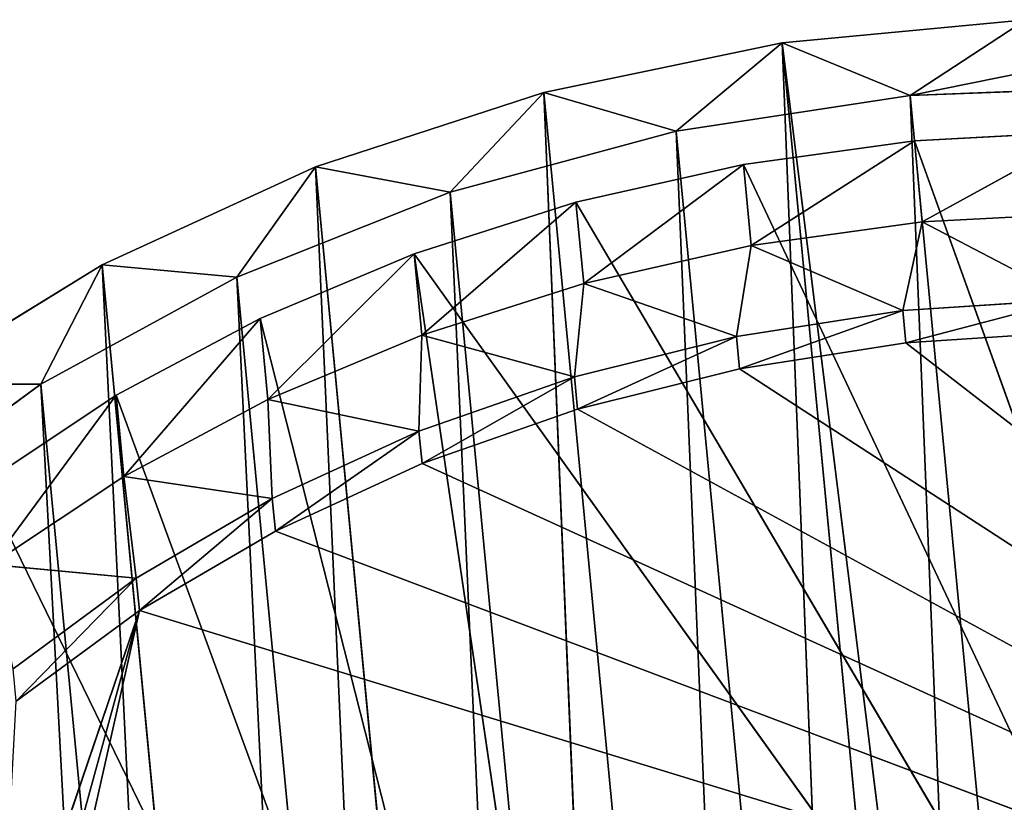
# Model space of a CAD drawing. Extents: x 323 to 497, y 0 to 111.
# Tile 213 of 256: x 337 to 353, y 98 to 111. Entities that reach past the tile are written whole.
import ezdxf

# ---------------------------------------------------------------- set-up
doc = ezdxf.new("R2010")
doc.units = 0
doc.header["$LTSCALE"] = 25.4
doc.layers.get('0').update_dxf_attribs({"color": 13, "linetype": 'CONTINUOUS'})

# ---------------------------------------------------------------- blocks, each defined once
blk = doc.blocks.new('MONO-II-7810-7841_STL_1')
at = {"color": 7}
for p, q in [((75.533, 157.25, 34.77), (5.834, 79.174, 26.093)), ((75.533, 157.25, 34.77), (5.834, 79.174, 26.093)), ((75.778, 157.201, 32.777), (5.834, 79.174, 26.093)), ((75.778, 157.201, 32.777), (5.834, 79.174, 26.093)), ((5.834, 79.174, 26.093), (76.588, 156.81, 28.864)), ((5.834, 79.174, 26.093), (76.588, 156.81, 28.864)), ((76.588, 156.81, 28.864), (6.645, 78.783, 22.181)), ((76.588, 156.81, 28.864), (6.645, 78.783, 22.181)), ((6.699, 78.219, 28.192), (76.642, 156.246, 34.876)), ((6.699, 78.219, 28.192), (76.642, 156.246, 34.876)), ((77.809, 156.036, 25.119), (6.645, 78.783, 22.181)), ((77.809, 156.036, 25.119), (6.645, 78.783, 22.181)), ((6.699, 78.219, 28.192), (77.226, 156.052, 31.039)), ((6.699, 78.219, 28.192), (77.226, 156.052, 31.039)), ((7.282, 78.025, 24.355), (77.226, 156.052, 31.039)), ((7.282, 78.025, 24.355), (77.226, 156.052, 31.039)), ((77.809, 156.036, 25.119), (7.866, 78.009, 18.435)), ((77.809, 156.036, 25.119), (7.866, 78.009, 18.435)), ((7.282, 78.025, 24.355), (78.226, 155.473, 27.328)), ((7.282, 78.025, 24.355), (78.226, 155.473, 27.328)), ((8.282, 77.446, 20.645), (78.226, 155.473, 27.328)), ((8.282, 77.446, 20.645), (78.226, 155.473, 27.328)), ((79.416, 154.896, 21.62), (7.866, 78.009, 18.435)), ((79.416, 154.896, 21.62), (7.866, 78.009, 18.435)), ((79.416, 154.896, 21.62), (9.472, 76.868, 14.937)), ((79.416, 154.896, 21.62), (9.472, 76.868, 14.937)), ((8.282, 77.446, 20.645), (79.62, 154.523, 23.828)), ((8.282, 77.446, 20.645), (79.62, 154.523, 23.828)), ((9.677, 76.496, 17.145), (79.62, 154.523, 23.828)), ((9.677, 76.496, 17.145), (79.62, 154.523, 23.828)), ((81.373, 153.413, 18.444), (9.472, 76.868, 14.937)), ((81.373, 153.413, 18.444), (9.472, 76.868, 14.937)), ((9.677, 76.496, 17.145), (81.377, 153.223, 20.615)), ((9.677, 76.496, 17.145), (81.377, 153.223, 20.615)), ((11.434, 75.196, 13.932), (81.377, 153.223, 20.615)), ((11.434, 75.196, 13.932), (81.377, 153.223, 20.615)), ((11.434, 75.196, 13.932), (83.459, 151.602, 17.762)), ((11.434, 75.196, 13.932), (83.459, 151.602, 17.762)), ((5.453, 79.174, 30.09), (6.699, 78.219, 28.192)), ((5.453, 79.174, 30.09), (6.699, 78.219, 28.192)), ((5.453, 79.174, 30.09), (5.834, 79.174, 26.093)), ((5.453, 79.174, 30.09), (5.834, 79.174, 26.093)), ((6.699, 78.219, 28.192), (5.834, 79.174, 26.093)), ((5.834, 79.174, 26.093), (7.282, 78.025, 24.355)), ((5.834, 79.174, 26.093), (7.282, 78.025, 24.355)), ((5.834, 79.174, 26.093), (6.645, 78.783, 22.181)), ((6.699, 78.219, 28.192), (5.834, 79.174, 26.093)), ((5.834, 79.174, 26.093), (6.645, 78.783, 22.181)), ((5.507, 78.783, 34.085), (6.699, 78.219, 28.192)), ((5.507, 78.783, 34.085), (6.699, 78.219, 28.192)), ((6.645, 78.783, 22.181), (7.282, 78.025, 24.355)), ((6.645, 78.783, 22.181), (7.282, 78.025, 24.355)), ((6.645, 78.783, 22.181), (8.282, 77.446, 20.645)), ((6.645, 78.783, 22.181), (8.282, 77.446, 20.645)), ((6.645, 78.783, 22.181), (7.866, 78.009, 18.435)), ((6.645, 78.783, 22.181), (7.866, 78.009, 18.435)), ((6.699, 78.219, 28.192), (6.545, 78.025, 32.07)), ((6.699, 78.219, 28.192), (6.545, 78.025, 32.07)), ((7.282, 78.025, 24.355), (6.699, 78.219, 28.192)), ((7.282, 78.025, 24.355), (6.699, 78.219, 28.192)), ((8.282, 77.446, 20.645), (7.282, 78.025, 24.355)), ((8.282, 77.446, 20.645), (7.282, 78.025, 24.355)), ((7.866, 78.009, 18.435), (8.282, 77.446, 20.645)), ((7.866, 78.009, 18.435), (8.282, 77.446, 20.645)), ((7.866, 78.009, 18.435), (9.677, 76.496, 17.145)), ((7.866, 78.009, 18.435), (9.677, 76.496, 17.145)), ((7.866, 78.009, 18.435), (9.472, 76.868, 14.937)), ((7.866, 78.009, 18.435), (9.472, 76.868, 14.937)), ((9.677, 76.496, 17.145), (8.282, 77.446, 20.645)), ((9.677, 76.496, 17.145), (8.282, 77.446, 20.645)), ((9.472, 76.868, 14.937), (9.677, 76.496, 17.145)), ((9.472, 76.868, 14.937), (9.677, 76.496, 17.145)), ((9.472, 76.868, 14.937), (11.434, 75.196, 13.932)), ((9.472, 76.868, 14.937), (11.434, 75.196, 13.932)), ((9.472, 76.868, 14.937), (11.43, 75.386, 11.761)), ((9.472, 76.868, 14.937), (11.43, 75.386, 11.761)), ((11.434, 75.196, 13.932), (9.677, 76.496, 17.145)), ((11.434, 75.196, 13.932), (9.677, 76.496, 17.145)), ((11.43, 75.386, 11.761), (11.434, 75.196, 13.932)), ((11.43, 75.386, 11.761), (11.434, 75.196, 13.932)), ((13.515, 73.575, 11.079), (11.434, 75.196, 13.932)), ((13.515, 73.575, 11.079), (11.434, 75.196, 13.932))]:
    blk.add_line(p, q, dxfattribs=at)
at = {"color": 18}
for p, q in [((8.771, 79.036, 28.39), (7.288, 77.442, 31.092)), ((8.771, 79.036, 28.39), (7.288, 77.442, 31.092)), ((8.771, 79.036, 28.39), (7.439, 77.55, 28.263)), ((8.771, 79.036, 28.39), (7.439, 77.55, 28.263)), ((8.621, 78.929, 31.22), (8.771, 79.036, 28.39)), ((8.621, 78.929, 31.22), (8.771, 79.036, 28.39)), ((8.771, 79.036, 28.39), (9.159, 78.929, 25.584)), ((8.771, 79.036, 28.39), (9.159, 78.929, 25.584)), ((8.771, 79.036, 28.39), (10.223, 77.762, 28.07)), ((8.771, 79.036, 28.39), (10.223, 77.762, 28.07)), ((8.771, 79.036, 28.39), (10.042, 77.688, 30.827)), ((8.771, 79.036, 28.39), (10.042, 77.688, 30.827)), ((9.159, 78.929, 25.584), (7.439, 77.55, 28.263)), ((9.159, 78.929, 25.584), (7.439, 77.55, 28.263)), ((9.159, 78.929, 25.584), (7.827, 77.442, 25.456)), ((9.159, 78.929, 25.584), (7.827, 77.442, 25.456)), ((9.159, 78.929, 25.584), (9.78, 78.607, 22.836)), ((9.159, 78.929, 25.584), (9.78, 78.607, 22.836)), ((9.159, 78.929, 25.584), (10.648, 77.615, 25.343)), ((9.159, 78.929, 25.584), (10.648, 77.615, 25.343)), ((9.159, 78.929, 25.584), (10.223, 77.762, 28.07)), ((9.159, 78.929, 25.584), (10.223, 77.762, 28.07)), ((9.78, 78.607, 22.836), (7.827, 77.442, 25.456)), ((9.78, 78.607, 22.836), (7.827, 77.442, 25.456)), ((9.78, 78.607, 22.836), (8.448, 77.121, 22.709)), ((9.78, 78.607, 22.836), (8.448, 77.121, 22.709)), ((9.78, 78.607, 22.836), (10.626, 78.076, 20.182)), ((9.78, 78.607, 22.836), (10.626, 78.076, 20.182)), ((9.78, 78.607, 22.836), (11.31, 77.248, 22.685)), ((9.78, 78.607, 22.836), (11.31, 77.248, 22.685)), ((9.78, 78.607, 22.836), (10.648, 77.615, 25.343)), ((9.78, 78.607, 22.836), (10.648, 77.615, 25.343)), ((10.042, 77.688, 30.827), (10.756, 78.356, 28.121)), ((10.042, 77.688, 30.827), (10.756, 78.356, 28.121)), ((10.223, 77.762, 28.07), (10.756, 78.356, 28.121)), ((10.223, 77.762, 28.07), (10.756, 78.356, 28.121)), ((10.575, 78.282, 30.878), (10.756, 78.356, 28.121)), ((10.575, 78.282, 30.878), (10.756, 78.356, 28.121)), ((10.756, 78.356, 28.121), (11.181, 78.209, 25.394)), ((10.756, 78.356, 28.121), (11.181, 78.209, 25.394)), ((10.756, 78.356, 28.121), (24.375, 64.641, 45.714)), ((10.756, 78.356, 28.121), (24.375, 64.641, 45.714)), ((10.223, 77.762, 28.07), (11.181, 78.209, 25.394)), ((10.223, 77.762, 28.07), (11.181, 78.209, 25.394)), ((10.648, 77.615, 25.343), (11.181, 78.209, 25.394)), ((10.648, 77.615, 25.343), (11.181, 78.209, 25.394)), ((11.181, 78.209, 25.394), (11.843, 77.843, 22.736)), ((11.181, 78.209, 25.394), (11.843, 77.843, 22.736)), ((11.181, 78.209, 25.394), (24.375, 64.641, 45.714)), ((11.181, 78.209, 25.394), (24.375, 64.641, 45.714)), ((10.626, 78.076, 20.182), (8.448, 77.121, 22.709)), ((10.626, 78.076, 20.182), (8.448, 77.121, 22.709)), ((10.626, 78.076, 20.182), (9.294, 76.59, 20.055)), ((10.626, 78.076, 20.182), (9.294, 76.59, 20.055)), ((10.626, 78.076, 20.182), (11.686, 77.342, 17.657)), ((10.626, 78.076, 20.182), (11.686, 77.342, 17.657)), ((10.626, 78.076, 20.182), (12.201, 76.668, 20.134)), ((10.626, 78.076, 20.182), (12.201, 76.668, 20.134)), ((10.626, 78.076, 20.182), (11.31, 77.248, 22.685)), ((10.626, 78.076, 20.182), (11.31, 77.248, 22.685)), ((10.223, 77.762, 28.07), (10.042, 77.688, 30.827)), ((10.223, 77.762, 28.07), (10.042, 77.688, 30.827)), ((10.648, 77.615, 25.343), (10.223, 77.762, 28.07)), ((10.648, 77.615, 25.343), (10.223, 77.762, 28.07)), ((10.648, 77.615, 25.343), (11.843, 77.843, 22.736)), ((10.648, 77.615, 25.343), (11.843, 77.843, 22.736)), ((11.31, 77.248, 22.685), (11.843, 77.843, 22.736)), ((11.31, 77.248, 22.685), (11.843, 77.843, 22.736)), ((11.843, 77.843, 22.736), (12.734, 77.263, 20.185)), ((11.843, 77.843, 22.736), (12.734, 77.263, 20.185)), ((11.843, 77.843, 22.736), (24.375, 64.641, 45.714)), ((11.843, 77.843, 22.736), (24.375, 64.641, 45.714)), ((7.439, 77.55, 28.263), (7.288, 77.442, 31.092)), ((7.439, 77.55, 28.263), (7.288, 77.442, 31.092)), ((7.827, 77.442, 25.456), (7.439, 77.55, 28.263)), ((7.439, 77.55, 28.263), (34.143, 52.791, 37.847)), ((7.439, 77.55, 28.263), (34.143, 52.791, 37.847)), ((7.827, 77.442, 25.456), (7.439, 77.55, 28.263)), ((11.31, 77.248, 22.685), (10.648, 77.615, 25.343)), ((11.31, 77.248, 22.685), (10.648, 77.615, 25.343)), ((8.448, 77.121, 22.709), (7.827, 77.442, 25.456)), ((7.827, 77.442, 25.456), (34.143, 52.791, 37.847)), ((7.827, 77.442, 25.456), (34.143, 52.791, 37.847)), ((8.448, 77.121, 22.709), (7.827, 77.442, 25.456)), ((11.686, 77.342, 17.657), (9.294, 76.59, 20.055)), ((11.686, 77.342, 17.657), (9.294, 76.59, 20.055)), ((11.686, 77.342, 17.657), (10.354, 75.856, 17.53)), ((11.686, 77.342, 17.657), (10.354, 75.856, 17.53)), ((11.31, 77.248, 22.685), (12.734, 77.263, 20.185)), ((11.31, 77.248, 22.685), (12.734, 77.263, 20.185)), ((12.201, 76.668, 20.134), (11.31, 77.248, 22.685)), ((12.201, 76.668, 20.134), (11.31, 77.248, 22.685)), ((11.686, 77.342, 17.657), (12.947, 76.415, 15.293)), ((11.686, 77.342, 17.657), (12.947, 76.415, 15.293)), ((11.686, 77.342, 17.657), (13.308, 75.883, 17.727)), ((11.686, 77.342, 17.657), (13.308, 75.883, 17.727)), ((11.686, 77.342, 17.657), (12.201, 76.668, 20.134)), ((11.686, 77.342, 17.657), (12.201, 76.668, 20.134)), ((12.201, 76.668, 20.134), (12.734, 77.263, 20.185)), ((12.201, 76.668, 20.134), (12.734, 77.263, 20.185)), ((12.734, 77.263, 20.185), (13.841, 76.477, 17.778)), ((12.734, 77.263, 20.185), (13.841, 76.477, 17.778)), ((12.734, 77.263, 20.185), (24.375, 64.641, 45.714)), ((12.734, 77.263, 20.185), (24.375, 64.641, 45.714)), ((9.294, 76.59, 20.055), (8.448, 77.121, 22.709)), ((34.143, 52.791, 37.847), (8.448, 77.121, 22.709)), ((9.294, 76.59, 20.055), (8.448, 77.121, 22.709)), ((34.143, 52.791, 37.847), (8.448, 77.121, 22.709)), ((10.354, 75.856, 17.53), (9.294, 76.59, 20.055)), ((35.475, 52.791, 23.91), (9.294, 76.59, 20.055)), ((10.354, 75.856, 17.53), (9.294, 76.59, 20.055)), ((35.475, 52.791, 23.91), (9.294, 76.59, 20.055)), ((34.143, 52.791, 37.847), (9.294, 76.59, 20.055)), ((34.143, 52.791, 37.847), (9.294, 76.59, 20.055)), ((13.308, 75.883, 17.727), (12.201, 76.668, 20.134)), ((12.201, 76.668, 20.134), (13.841, 76.477, 17.778)), ((12.201, 76.668, 20.134), (13.841, 76.477, 17.778)), ((13.308, 75.883, 17.727), (12.201, 76.668, 20.134)), ((12.947, 76.415, 15.293), (10.354, 75.856, 17.53)), ((12.947, 76.415, 15.293), (10.354, 75.856, 17.53)), ((12.947, 76.415, 15.293), (11.614, 74.929, 15.165)), ((12.947, 76.415, 15.293), (11.614, 74.929, 15.165)), ((12.947, 76.415, 15.293), (14.391, 75.306, 13.119)), ((12.947, 76.415, 15.293), (14.391, 75.306, 13.119)), ((12.947, 76.415, 15.293), (14.614, 74.903, 15.497)), ((12.947, 76.415, 15.293), (14.614, 74.903, 15.497)), ((12.947, 76.415, 15.293), (13.308, 75.883, 17.727)), ((12.947, 76.415, 15.293), (13.308, 75.883, 17.727)), ((13.308, 75.883, 17.727), (13.841, 76.477, 17.778)), ((13.308, 75.883, 17.727), (13.841, 76.477, 17.778)), ((13.841, 76.477, 17.778), (15.147, 75.497, 15.548)), ((13.841, 76.477, 17.778), (24.375, 64.641, 45.714)), ((13.841, 76.477, 17.778), (15.147, 75.497, 15.548)), ((13.841, 76.477, 17.778), (24.375, 64.641, 45.714)), ((11.614, 74.929, 15.165), (10.354, 75.856, 17.53)), ((35.475, 52.791, 23.91), (10.354, 75.856, 17.53)), ((11.614, 74.929, 15.165), (10.354, 75.856, 17.53)), ((35.475, 52.791, 23.91), (10.354, 75.856, 17.53)), ((14.614, 74.903, 15.497), (13.308, 75.883, 17.727)), ((13.308, 75.883, 17.727), (15.147, 75.497, 15.548)), ((13.308, 75.883, 17.727), (15.147, 75.497, 15.548)), ((14.614, 74.903, 15.497), (13.308, 75.883, 17.727)), ((14.614, 74.903, 15.497), (15.147, 75.497, 15.548)), ((14.614, 74.903, 15.497), (15.147, 75.497, 15.548)), ((15.147, 75.497, 15.548), (16.634, 74.337, 13.529)), ((24.375, 64.641, 45.714), (15.147, 75.497, 15.548)), ((24.375, 64.641, 45.714), (15.147, 75.497, 15.548)), ((22.367, 69.164, 13.927), (15.147, 75.497, 15.548)), ((22.103, 69.425, 13.64), (15.147, 75.497, 15.548)), ((22.367, 69.164, 13.927), (15.147, 75.497, 15.548)), ((22.103, 69.425, 13.64), (15.147, 75.497, 15.548)), ((21.948, 69.599, 13.234), (15.147, 75.497, 15.548)), ((21.948, 69.599, 13.234), (15.147, 75.497, 15.548)), ((15.147, 75.497, 15.548), (16.634, 74.337, 13.529)), ((14.391, 75.306, 13.119), (11.614, 74.929, 15.165)), ((14.391, 75.306, 13.119), (11.614, 74.929, 15.165)), ((14.391, 75.306, 13.119), (14.614, 74.903, 15.497)), ((14.391, 75.306, 13.119), (14.614, 74.903, 15.497)), ((13.059, 73.82, 12.992), (11.614, 74.929, 15.165)), ((11.614, 74.929, 15.165), (35.475, 52.791, 23.91)), ((13.059, 73.82, 12.992), (11.614, 74.929, 15.165)), ((11.614, 74.929, 15.165), (35.475, 52.791, 23.91)), ((16.101, 73.743, 13.478), (14.614, 74.903, 15.497)), ((14.614, 74.903, 15.497), (16.634, 74.337, 13.529)), ((14.614, 74.903, 15.497), (16.634, 74.337, 13.529)), ((16.101, 73.743, 13.478), (14.614, 74.903, 15.497)), ((13.059, 73.82, 12.992), (35.475, 52.791, 23.91)), ((13.059, 73.82, 12.992), (35.475, 52.791, 23.91))]:
    blk.add_line(p, q, dxfattribs=at)
at = {"color": 7}
mesh = blk.add_polyface(dxfattribs=at)
corners = [(75.533, 157.25, 34.77), (5.834, 79.174, 26.093), (5.453, 79.174, 30.09)]
mesh.append_faces([[corners[k] for k in face] for face in [(0, 1, 2)]], dxfattribs={"color": 7})
mesh = blk.add_polyface(dxfattribs=at)
corners = [(75.533, 157.25, 34.77), (75.778, 157.201, 32.777), (5.834, 79.174, 26.093)]
mesh.append_faces([[corners[k] for k in face] for face in [(0, 1, 2)]], dxfattribs={"color": 7})
mesh = blk.add_polyface(dxfattribs=at)
corners = [(75.778, 157.201, 32.777), (76.588, 156.81, 28.864), (5.834, 79.174, 26.093)]
mesh.append_faces([[corners[k] for k in face] for face in [(0, 1, 2)]], dxfattribs={"color": 7})
mesh = blk.add_polyface(dxfattribs=at)
corners = [(76.588, 156.81, 28.864), (6.645, 78.783, 22.181), (5.834, 79.174, 26.093)]
mesh.append_faces([[corners[k] for k in face] for face in [(0, 1, 2)]], dxfattribs={"color": 7})
mesh = blk.add_polyface(dxfattribs=at)
corners = [(76.588, 156.81, 28.864), (77.809, 156.036, 25.119), (6.645, 78.783, 22.181)]
mesh.append_faces([[corners[k] for k in face] for face in [(0, 1, 2)]], dxfattribs={"color": 7})
mesh = blk.add_polyface(dxfattribs=at)
corners = [(76.642, 156.246, 34.876), (6.545, 78.025, 32.07), (6.699, 78.219, 28.192)]
mesh.append_faces([[corners[k] for k in face] for face in [(0, 1, 2)]], dxfattribs={"color": 7})
mesh = blk.add_polyface(dxfattribs=at)
corners = [(76.642, 156.246, 34.876), (6.699, 78.219, 28.192), (77.226, 156.052, 31.039)]
mesh.append_faces([[corners[k] for k in face] for face in [(0, 1, 2)]], dxfattribs={"color": 7})
mesh = blk.add_polyface(dxfattribs=at)
corners = [(77.809, 156.036, 25.119), (7.866, 78.009, 18.435), (6.645, 78.783, 22.181)]
mesh.append_faces([[corners[k] for k in face] for face in [(0, 1, 2)]], dxfattribs={"color": 7})
mesh = blk.add_polyface(dxfattribs=at)
corners = [(77.226, 156.052, 31.039), (6.699, 78.219, 28.192), (7.282, 78.025, 24.355)]
mesh.append_faces([[corners[k] for k in face] for face in [(0, 1, 2)]], dxfattribs={"color": 7})
mesh = blk.add_polyface(dxfattribs=at)
corners = [(77.226, 156.052, 31.039), (7.282, 78.025, 24.355), (78.226, 155.473, 27.328)]
mesh.append_faces([[corners[k] for k in face] for face in [(0, 1, 2)]], dxfattribs={"color": 7})
mesh = blk.add_polyface(dxfattribs=at)
corners = [(77.809, 156.036, 25.119), (79.416, 154.896, 21.62), (7.866, 78.009, 18.435)]
mesh.append_faces([[corners[k] for k in face] for face in [(0, 1, 2)]], dxfattribs={"color": 7})
mesh = blk.add_polyface(dxfattribs=at)
corners = [(78.226, 155.473, 27.328), (7.282, 78.025, 24.355), (8.282, 77.446, 20.645)]
mesh.append_faces([[corners[k] for k in face] for face in [(0, 1, 2)]], dxfattribs={"color": 7})
mesh = blk.add_polyface(dxfattribs=at)
corners = [(78.226, 155.473, 27.328), (8.282, 77.446, 20.645), (79.62, 154.523, 23.828)]
mesh.append_faces([[corners[k] for k in face] for face in [(0, 1, 2)]], dxfattribs={"color": 7})
mesh = blk.add_polyface(dxfattribs=at)
corners = [(79.416, 154.896, 21.62), (9.472, 76.868, 14.937), (7.866, 78.009, 18.435)]
mesh.append_faces([[corners[k] for k in face] for face in [(0, 1, 2)]], dxfattribs={"color": 7})
mesh = blk.add_polyface(dxfattribs=at)
corners = [(81.373, 153.413, 18.444), (9.472, 76.868, 14.937), (79.416, 154.896, 21.62)]
mesh.append_faces([[corners[k] for k in face] for face in [(0, 1, 2)]], dxfattribs={"color": 7})
mesh = blk.add_polyface(dxfattribs=at)
corners = [(79.62, 154.523, 23.828), (8.282, 77.446, 20.645), (9.677, 76.496, 17.145)]
mesh.append_faces([[corners[k] for k in face] for face in [(0, 1, 2)]], dxfattribs={"color": 7})
mesh = blk.add_polyface(dxfattribs=at)
corners = [(79.62, 154.523, 23.828), (9.677, 76.496, 17.145), (81.377, 153.223, 20.615)]
mesh.append_faces([[corners[k] for k in face] for face in [(0, 1, 2)]], dxfattribs={"color": 7})
mesh = blk.add_polyface(dxfattribs=at)
corners = [(81.373, 153.413, 18.444), (11.43, 75.386, 11.761), (9.472, 76.868, 14.937)]
mesh.append_faces([[corners[k] for k in face] for face in [(0, 1, 2)]], dxfattribs={"color": 7})
mesh = blk.add_polyface(dxfattribs=at)
corners = [(83.639, 151.62, 15.657), (11.43, 75.386, 11.761), (81.373, 153.413, 18.444)]
mesh.append_faces([[corners[k] for k in face] for face in [(0, 1, 2)]], dxfattribs={"color": 7})
mesh = blk.add_polyface(dxfattribs=at)
corners = [(81.377, 153.223, 20.615), (9.677, 76.496, 17.145), (11.434, 75.196, 13.932)]
mesh.append_faces([[corners[k] for k in face] for face in [(0, 1, 2)]], dxfattribs={"color": 7})
mesh = blk.add_polyface(dxfattribs=at)
corners = [(83.459, 151.602, 17.762), (81.377, 153.223, 20.615), (11.434, 75.196, 13.932)]
mesh.append_faces([[corners[k] for k in face] for face in [(0, 1, 2)]], dxfattribs={"color": 7})
mesh = blk.add_polyface(dxfattribs=at)
corners = [(83.639, 151.62, 15.657), (13.696, 73.593, 8.973), (11.43, 75.386, 11.761)]
mesh.append_faces([[corners[k] for k in face] for face in [(0, 1, 2)]], dxfattribs={"color": 7})
mesh = blk.add_polyface(dxfattribs=at)
corners = [(83.459, 151.602, 17.762), (11.434, 75.196, 13.932), (13.515, 73.575, 11.079)]
mesh.append_faces([[corners[k] for k in face] for face in [(0, 1, 2)]], dxfattribs={"color": 7})
mesh = blk.add_polyface(dxfattribs=at)
corners = [(85.817, 149.696, 15.332), (83.459, 151.602, 17.762), (13.515, 73.575, 11.079)]
mesh.append_faces([[corners[k] for k in face] for face in [(0, 1, 2)]], dxfattribs={"color": 7})
mesh = blk.add_polyface(dxfattribs=at)
corners = [(86.166, 149.556, 13.318), (13.696, 73.593, 8.973), (83.639, 151.62, 15.657)]
mesh.append_faces([[corners[k] for k in face] for face in [(0, 1, 2)]], dxfattribs={"color": 7})
mesh = blk.add_polyface(dxfattribs=at)
corners = [(85.817, 149.696, 15.332), (13.515, 73.575, 11.079), (15.874, 71.669, 8.649)]
mesh.append_faces([[corners[k] for k in face] for face in [(0, 1, 2)]], dxfattribs={"color": 7})
mesh = blk.add_polyface(dxfattribs=at)
corners = [(88.401, 147.547, 13.38), (85.817, 149.696, 15.332), (15.874, 71.669, 8.649)]
mesh.append_faces([[corners[k] for k in face] for face in [(0, 1, 2)]], dxfattribs={"color": 7})
mesh = blk.add_polyface(dxfattribs=at)
corners = [(5.507, 78.783, 34.085), (5.453, 79.174, 30.09), (6.699, 78.219, 28.192)]
mesh.append_faces([[corners[k] for k in face] for face in [(0, 1, 2)]], dxfattribs={"color": 7})
mesh = blk.add_polyface(dxfattribs=at)
corners = [(5.453, 79.174, 30.09), (5.834, 79.174, 26.093), (6.699, 78.219, 28.192)]
mesh.append_faces([[corners[k] for k in face] for face in [(0, 1, 2)]], dxfattribs={"color": 7})
mesh = blk.add_polyface(dxfattribs=at)
corners = [(6.699, 78.219, 28.192), (5.834, 79.174, 26.093), (7.282, 78.025, 24.355)]
mesh.append_faces([[corners[k] for k in face] for face in [(0, 1, 2)]], dxfattribs={"color": 7})
mesh = blk.add_polyface(dxfattribs=at)
corners = [(5.834, 79.174, 26.093), (6.645, 78.783, 22.181), (7.282, 78.025, 24.355)]
mesh.append_faces([[corners[k] for k in face] for face in [(0, 1, 2)]], dxfattribs={"color": 7})
mesh = blk.add_polyface(dxfattribs=at)
corners = [(8.771, 79.036, 28.39), (7.288, 77.442, 31.092), (8.621, 78.929, 31.22)]
mesh.append_faces([[corners[k] for k in face] for face in [(0, 1, 2)]], dxfattribs={"color": 7})
mesh = blk.add_polyface(dxfattribs=at)
corners = [(8.771, 79.036, 28.39), (7.439, 77.55, 28.263), (7.288, 77.442, 31.092)]
mesh.append_faces([[corners[k] for k in face] for face in [(0, 1, 2)]], dxfattribs={"color": 7})
mesh = blk.add_polyface(dxfattribs=at)
corners = [(8.771, 79.036, 28.39), (9.159, 78.929, 25.584), (7.439, 77.55, 28.263)]
mesh.append_faces([[corners[k] for k in face] for face in [(0, 1, 2)]], dxfattribs={"color": 7})
mesh = blk.add_polyface(dxfattribs=at)
corners = [(8.621, 78.929, 31.22), (10.042, 77.688, 30.827), (8.771, 79.036, 28.39)]
mesh.append_faces([[corners[k] for k in face] for face in [(0, 1, 2)]], dxfattribs={"color": 7})
mesh = blk.add_polyface(dxfattribs=at)
corners = [(8.771, 79.036, 28.39), (10.223, 77.762, 28.07), (9.159, 78.929, 25.584)]
mesh.append_faces([[corners[k] for k in face] for face in [(0, 1, 2)]], dxfattribs={"color": 7})
mesh = blk.add_polyface(dxfattribs=at)
corners = [(10.042, 77.688, 30.827), (10.223, 77.762, 28.07), (8.771, 79.036, 28.39)]
mesh.append_faces([[corners[k] for k in face] for face in [(0, 1, 2)]], dxfattribs={"color": 7})
mesh = blk.add_polyface(dxfattribs=at)
corners = [(9.159, 78.929, 25.584), (7.827, 77.442, 25.456), (7.439, 77.55, 28.263)]
mesh.append_faces([[corners[k] for k in face] for face in [(0, 1, 2)]], dxfattribs={"color": 7})
mesh = blk.add_polyface(dxfattribs=at)
corners = [(9.159, 78.929, 25.584), (9.78, 78.607, 22.836), (7.827, 77.442, 25.456)]
mesh.append_faces([[corners[k] for k in face] for face in [(0, 1, 2)]], dxfattribs={"color": 7})
mesh = blk.add_polyface(dxfattribs=at)
corners = [(9.159, 78.929, 25.584), (10.648, 77.615, 25.343), (9.78, 78.607, 22.836)]
mesh.append_faces([[corners[k] for k in face] for face in [(0, 1, 2)]], dxfattribs={"color": 7})
mesh = blk.add_polyface(dxfattribs=at)
corners = [(10.223, 77.762, 28.07), (10.648, 77.615, 25.343), (9.159, 78.929, 25.584)]
mesh.append_faces([[corners[k] for k in face] for face in [(0, 1, 2)]], dxfattribs={"color": 7})
mesh = blk.add_polyface(dxfattribs=at)
corners = [(5.507, 78.783, 34.085), (6.699, 78.219, 28.192), (6.545, 78.025, 32.07)]
mesh.append_faces([[corners[k] for k in face] for face in [(0, 1, 2)]], dxfattribs={"color": 7})
mesh = blk.add_polyface(dxfattribs=at)
corners = [(7.282, 78.025, 24.355), (6.645, 78.783, 22.181), (8.282, 77.446, 20.645)]
mesh.append_faces([[corners[k] for k in face] for face in [(0, 1, 2)]], dxfattribs={"color": 7})
mesh = blk.add_polyface(dxfattribs=at)
corners = [(6.645, 78.783, 22.181), (7.866, 78.009, 18.435), (8.282, 77.446, 20.645)]
mesh.append_faces([[corners[k] for k in face] for face in [(0, 1, 2)]], dxfattribs={"color": 7})
mesh = blk.add_polyface(dxfattribs=at)
corners = [(9.78, 78.607, 22.836), (8.448, 77.121, 22.709), (7.827, 77.442, 25.456)]
mesh.append_faces([[corners[k] for k in face] for face in [(0, 1, 2)]], dxfattribs={"color": 7})
mesh = blk.add_polyface(dxfattribs=at)
corners = [(9.78, 78.607, 22.836), (10.626, 78.076, 20.182), (8.448, 77.121, 22.709)]
mesh.append_faces([[corners[k] for k in face] for face in [(0, 1, 2)]], dxfattribs={"color": 7})
mesh = blk.add_polyface(dxfattribs=at)
corners = [(9.78, 78.607, 22.836), (11.31, 77.248, 22.685), (10.626, 78.076, 20.182)]
mesh.append_faces([[corners[k] for k in face] for face in [(0, 1, 2)]], dxfattribs={"color": 7})
mesh = blk.add_polyface(dxfattribs=at)
corners = [(10.648, 77.615, 25.343), (11.31, 77.248, 22.685), (9.78, 78.607, 22.836)]
mesh.append_faces([[corners[k] for k in face] for face in [(0, 1, 2)]], dxfattribs={"color": 7})
mesh = blk.add_polyface(dxfattribs=at)
corners = [(10.756, 78.356, 28.121), (10.223, 77.762, 28.07), (10.042, 77.688, 30.827)]
mesh.append_faces([[corners[k] for k in face] for face in [(0, 1, 2)]], dxfattribs={"color": 7})
mesh = blk.add_polyface(dxfattribs=at)
corners = [(10.756, 78.356, 28.121), (10.042, 77.688, 30.827), (10.575, 78.282, 30.878)]
mesh.append_faces([[corners[k] for k in face] for face in [(0, 1, 2)]], dxfattribs={"color": 7})
mesh = blk.add_polyface(dxfattribs=at)
corners = [(10.756, 78.356, 28.121), (11.181, 78.209, 25.394), (10.223, 77.762, 28.07)]
mesh.append_faces([[corners[k] for k in face] for face in [(0, 1, 2)]], dxfattribs={"color": 7})
mesh = blk.add_polyface(dxfattribs=at)
corners = [(24.375, 64.641, 45.714), (10.756, 78.356, 28.121), (10.575, 78.282, 30.878)]
mesh.append_faces([[corners[k] for k in face] for face in [(0, 1, 2)]], dxfattribs={"color": 7})
mesh = blk.add_polyface(dxfattribs=at)
corners = [(24.375, 64.641, 45.714), (11.181, 78.209, 25.394), (10.756, 78.356, 28.121)]
mesh.append_faces([[corners[k] for k in face] for face in [(0, 1, 2)]], dxfattribs={"color": 7})
mesh = blk.add_polyface(dxfattribs=at)
corners = [(11.181, 78.209, 25.394), (10.648, 77.615, 25.343), (10.223, 77.762, 28.07)]
mesh.append_faces([[corners[k] for k in face] for face in [(0, 1, 2)]], dxfattribs={"color": 7})
mesh = blk.add_polyface(dxfattribs=at)
corners = [(11.181, 78.209, 25.394), (11.843, 77.843, 22.736), (10.648, 77.615, 25.343)]
mesh.append_faces([[corners[k] for k in face] for face in [(0, 1, 2)]], dxfattribs={"color": 7})
mesh = blk.add_polyface(dxfattribs=at)
corners = [(24.375, 64.641, 45.714), (11.843, 77.843, 22.736), (11.181, 78.209, 25.394)]
mesh.append_faces([[corners[k] for k in face] for face in [(0, 1, 2)]], dxfattribs={"color": 7})
mesh = blk.add_polyface(dxfattribs=at)
corners = [(10.626, 78.076, 20.182), (9.294, 76.59, 20.055), (8.448, 77.121, 22.709)]
mesh.append_faces([[corners[k] for k in face] for face in [(0, 1, 2)]], dxfattribs={"color": 7})
mesh = blk.add_polyface(dxfattribs=at)
corners = [(10.626, 78.076, 20.182), (11.686, 77.342, 17.657), (9.294, 76.59, 20.055)]
mesh.append_faces([[corners[k] for k in face] for face in [(0, 1, 2)]], dxfattribs={"color": 7})
mesh = blk.add_polyface(dxfattribs=at)
corners = [(10.626, 78.076, 20.182), (12.201, 76.668, 20.134), (11.686, 77.342, 17.657)]
mesh.append_faces([[corners[k] for k in face] for face in [(0, 1, 2)]], dxfattribs={"color": 7})
mesh = blk.add_polyface(dxfattribs=at)
corners = [(11.31, 77.248, 22.685), (12.201, 76.668, 20.134), (10.626, 78.076, 20.182)]
mesh.append_faces([[corners[k] for k in face] for face in [(0, 1, 2)]], dxfattribs={"color": 7})
mesh = blk.add_polyface(dxfattribs=at)
corners = [(8.282, 77.446, 20.645), (7.866, 78.009, 18.435), (9.677, 76.496, 17.145)]
mesh.append_faces([[corners[k] for k in face] for face in [(0, 1, 2)]], dxfattribs={"color": 7})
mesh = blk.add_polyface(dxfattribs=at)
corners = [(7.866, 78.009, 18.435), (9.472, 76.868, 14.937), (9.677, 76.496, 17.145)]
mesh.append_faces([[corners[k] for k in face] for face in [(0, 1, 2)]], dxfattribs={"color": 7})
mesh = blk.add_polyface(dxfattribs=at)
corners = [(11.843, 77.843, 22.736), (11.31, 77.248, 22.685), (10.648, 77.615, 25.343)]
mesh.append_faces([[corners[k] for k in face] for face in [(0, 1, 2)]], dxfattribs={"color": 7})
mesh = blk.add_polyface(dxfattribs=at)
corners = [(11.843, 77.843, 22.736), (12.734, 77.263, 20.185), (11.31, 77.248, 22.685)]
mesh.append_faces([[corners[k] for k in face] for face in [(0, 1, 2)]], dxfattribs={"color": 7})
mesh = blk.add_polyface(dxfattribs=at)
corners = [(24.375, 64.641, 45.714), (12.734, 77.263, 20.185), (11.843, 77.843, 22.736)]
mesh.append_faces([[corners[k] for k in face] for face in [(0, 1, 2)]], dxfattribs={"color": 7})
mesh = blk.add_polyface(dxfattribs=at)
corners = [(34.143, 52.791, 37.847), (7.288, 77.442, 31.092), (7.439, 77.55, 28.263)]
mesh.append_faces([[corners[k] for k in face] for face in [(0, 1, 2)]], dxfattribs={"color": 7})
mesh = blk.add_polyface(dxfattribs=at)
corners = [(34.143, 52.791, 37.847), (7.439, 77.55, 28.263), (7.827, 77.442, 25.456)]
mesh.append_faces([[corners[k] for k in face] for face in [(0, 1, 2)]], dxfattribs={"color": 7})
mesh = blk.add_polyface(dxfattribs=at)
corners = [(34.143, 52.791, 37.847), (7.827, 77.442, 25.456), (8.448, 77.121, 22.709)]
mesh.append_faces([[corners[k] for k in face] for face in [(0, 1, 2)]], dxfattribs={"color": 7})
mesh = blk.add_polyface(dxfattribs=at)
corners = [(11.686, 77.342, 17.657), (10.354, 75.856, 17.53), (9.294, 76.59, 20.055)]
mesh.append_faces([[corners[k] for k in face] for face in [(0, 1, 2)]], dxfattribs={"color": 7})
mesh = blk.add_polyface(dxfattribs=at)
corners = [(11.686, 77.342, 17.657), (12.947, 76.415, 15.293), (10.354, 75.856, 17.53)]
mesh.append_faces([[corners[k] for k in face] for face in [(0, 1, 2)]], dxfattribs={"color": 7})
mesh = blk.add_polyface(dxfattribs=at)
corners = [(12.734, 77.263, 20.185), (12.201, 76.668, 20.134), (11.31, 77.248, 22.685)]
mesh.append_faces([[corners[k] for k in face] for face in [(0, 1, 2)]], dxfattribs={"color": 7})
mesh = blk.add_polyface(dxfattribs=at)
corners = [(13.308, 75.883, 17.727), (12.947, 76.415, 15.293), (11.686, 77.342, 17.657)]
mesh.append_faces([[corners[k] for k in face] for face in [(0, 1, 2)]], dxfattribs={"color": 7})
mesh = blk.add_polyface(dxfattribs=at)
corners = [(12.201, 76.668, 20.134), (13.308, 75.883, 17.727), (11.686, 77.342, 17.657)]
mesh.append_faces([[corners[k] for k in face] for face in [(0, 1, 2)]], dxfattribs={"color": 7})
mesh = blk.add_polyface(dxfattribs=at)
corners = [(12.734, 77.263, 20.185), (13.841, 76.477, 17.778), (12.201, 76.668, 20.134)]
mesh.append_faces([[corners[k] for k in face] for face in [(0, 1, 2)]], dxfattribs={"color": 7})
mesh = blk.add_polyface(dxfattribs=at)
corners = [(24.375, 64.641, 45.714), (13.841, 76.477, 17.778), (12.734, 77.263, 20.185)]
mesh.append_faces([[corners[k] for k in face] for face in [(0, 1, 2)]], dxfattribs={"color": 7})
mesh = blk.add_polyface(dxfattribs=at)
corners = [(34.143, 52.791, 37.847), (8.448, 77.121, 22.709), (9.294, 76.59, 20.055)]
mesh.append_faces([[corners[k] for k in face] for face in [(0, 1, 2)]], dxfattribs={"color": 7})
mesh = blk.add_polyface(dxfattribs=at)
corners = [(9.677, 76.496, 17.145), (9.472, 76.868, 14.937), (11.434, 75.196, 13.932)]
mesh.append_faces([[corners[k] for k in face] for face in [(0, 1, 2)]], dxfattribs={"color": 7})
mesh = blk.add_polyface(dxfattribs=at)
corners = [(9.472, 76.868, 14.937), (11.43, 75.386, 11.761), (11.434, 75.196, 13.932)]
mesh.append_faces([[corners[k] for k in face] for face in [(0, 1, 2)]], dxfattribs={"color": 7})
mesh = blk.add_polyface(dxfattribs=at)
corners = [(35.475, 52.791, 23.91), (9.294, 76.59, 20.055), (10.354, 75.856, 17.53)]
mesh.append_faces([[corners[k] for k in face] for face in [(0, 1, 2)]], dxfattribs={"color": 7})
mesh = blk.add_polyface(dxfattribs=at)
corners = [(34.143, 52.791, 37.847), (9.294, 76.59, 20.055), (35.475, 52.791, 23.91)]
mesh.append_faces([[corners[k] for k in face] for face in [(0, 1, 2)]], dxfattribs={"color": 7})
mesh = blk.add_polyface(dxfattribs=at)
corners = [(12.201, 76.668, 20.134), (13.841, 76.477, 17.778), (13.308, 75.883, 17.727)]
mesh.append_faces([[corners[k] for k in face] for face in [(0, 1, 2)]], dxfattribs={"color": 7})
mesh = blk.add_polyface(dxfattribs=at)
corners = [(12.947, 76.415, 15.293), (11.614, 74.929, 15.165), (10.354, 75.856, 17.53)]
mesh.append_faces([[corners[k] for k in face] for face in [(0, 1, 2)]], dxfattribs={"color": 7})
mesh = blk.add_polyface(dxfattribs=at)
corners = [(14.391, 75.306, 13.119), (11.614, 74.929, 15.165), (12.947, 76.415, 15.293)]
mesh.append_faces([[corners[k] for k in face] for face in [(0, 1, 2)]], dxfattribs={"color": 7})
mesh = blk.add_polyface(dxfattribs=at)
corners = [(14.614, 74.903, 15.497), (14.391, 75.306, 13.119), (12.947, 76.415, 15.293)]
mesh.append_faces([[corners[k] for k in face] for face in [(0, 1, 2)]], dxfattribs={"color": 7})
mesh = blk.add_polyface(dxfattribs=at)
corners = [(13.308, 75.883, 17.727), (14.614, 74.903, 15.497), (12.947, 76.415, 15.293)]
mesh.append_faces([[corners[k] for k in face] for face in [(0, 1, 2)]], dxfattribs={"color": 7})
mesh = blk.add_polyface(dxfattribs=at)
corners = [(15.147, 75.497, 15.548), (13.308, 75.883, 17.727), (13.841, 76.477, 17.778)]
mesh.append_faces([[corners[k] for k in face] for face in [(0, 1, 2)]], dxfattribs={"color": 7})
mesh = blk.add_polyface(dxfattribs=at)
corners = [(24.375, 64.641, 45.714), (15.147, 75.497, 15.548), (13.841, 76.477, 17.778)]
mesh.append_faces([[corners[k] for k in face] for face in [(0, 1, 2)]], dxfattribs={"color": 7})
mesh = blk.add_polyface(dxfattribs=at)
corners = [(35.475, 52.791, 23.91), (10.354, 75.856, 17.53), (11.614, 74.929, 15.165)]
mesh.append_faces([[corners[k] for k in face] for face in [(0, 1, 2)]], dxfattribs={"color": 7})
mesh = blk.add_polyface(dxfattribs=at)
corners = [(15.147, 75.497, 15.548), (14.614, 74.903, 15.497), (13.308, 75.883, 17.727)]
mesh.append_faces([[corners[k] for k in face] for face in [(0, 1, 2)]], dxfattribs={"color": 7})
mesh = blk.add_polyface(dxfattribs=at)
corners = [(16.634, 74.337, 13.529), (14.614, 74.903, 15.497), (15.147, 75.497, 15.548)]
mesh.append_faces([[corners[k] for k in face] for face in [(0, 1, 2)]], dxfattribs={"color": 7})
mesh = blk.add_polyface(dxfattribs=at)
corners = [(24.375, 64.641, 45.714), (22.367, 69.164, 13.927), (15.147, 75.497, 15.548)]
mesh.append_faces([[corners[k] for k in face] for face in [(0, 1, 2)]], dxfattribs={"color": 7})
mesh = blk.add_polyface(dxfattribs=at)
corners = [(15.147, 75.497, 15.548), (22.367, 69.164, 13.927), (22.103, 69.425, 13.64)]
mesh.append_faces([[corners[k] for k in face] for face in [(0, 1, 2)]], dxfattribs={"color": 7})
mesh = blk.add_polyface(dxfattribs=at)
corners = [(15.147, 75.497, 15.548), (22.103, 69.425, 13.64), (21.948, 69.599, 13.234)]
mesh.append_faces([[corners[k] for k in face] for face in [(0, 1, 2)]], dxfattribs={"color": 7})
mesh = blk.add_polyface(dxfattribs=at)
corners = [(15.147, 75.497, 15.548), (21.948, 69.599, 13.234), (16.634, 74.337, 13.529)]
mesh.append_faces([[corners[k] for k in face] for face in [(0, 1, 2)]], dxfattribs={"color": 7})
mesh = blk.add_polyface(dxfattribs=at)
corners = [(11.434, 75.196, 13.932), (11.43, 75.386, 11.761), (13.515, 73.575, 11.079)]
mesh.append_faces([[corners[k] for k in face] for face in [(0, 1, 2)]], dxfattribs={"color": 7})
mesh = blk.add_polyface(dxfattribs=at)
corners = [(14.391, 75.306, 13.119), (13.059, 73.82, 12.992), (11.614, 74.929, 15.165)]
mesh.append_faces([[corners[k] for k in face] for face in [(0, 1, 2)]], dxfattribs={"color": 7})
mesh = blk.add_polyface(dxfattribs=at)
corners = [(14.614, 74.903, 15.497), (16.101, 73.743, 13.478), (14.391, 75.306, 13.119)]
mesh.append_faces([[corners[k] for k in face] for face in [(0, 1, 2)]], dxfattribs={"color": 7})
mesh = blk.add_polyface(dxfattribs=at)
corners = [(35.475, 52.791, 23.91), (11.614, 74.929, 15.165), (13.059, 73.82, 12.992)]
mesh.append_faces([[corners[k] for k in face] for face in [(0, 1, 2)]], dxfattribs={"color": 7})
mesh = blk.add_polyface(dxfattribs=at)
corners = [(16.634, 74.337, 13.529), (16.101, 73.743, 13.478), (14.614, 74.903, 15.497)]
mesh.append_faces([[corners[k] for k in face] for face in [(0, 1, 2)]], dxfattribs={"color": 7})
mesh = blk.add_polyface(dxfattribs=at)
corners = [(35.475, 52.791, 23.91), (13.059, 73.82, 12.992), (14.669, 72.544, 11.038)]
mesh.append_faces([[corners[k] for k in face] for face in [(0, 1, 2)]], dxfattribs={"color": 7})
mesh = blk.add_polyface(dxfattribs=at)
corners = [(35.475, 52.791, 23.91), (14.669, 72.544, 11.038), (35.521, 52.765, 23.722)]
mesh.append_faces([[corners[k] for k in face] for face in [(0, 1, 2)]], dxfattribs={"color": 7})
mesh = blk.add_polyface(dxfattribs=at)
corners = [(35.521, 52.765, 23.722), (14.669, 72.544, 11.038), (16.424, 71.117, 9.328)]
mesh.append_faces([[corners[k] for k in face] for face in [(0, 1, 2)]], dxfattribs={"color": 7})
mesh = blk.add_polyface(dxfattribs=at)
corners = [(35.521, 52.765, 23.722), (16.424, 71.117, 9.328), (18.301, 69.558, 7.884)]
mesh.append_faces([[corners[k] for k in face] for face in [(0, 1, 2)]], dxfattribs={"color": 7})

msp = doc.modelspace()

# ---------------------------------------------------------------- block references
at = {"color": 0, "extrusion": (1, -3.88578e-16, -6.10623e-16), "rotation": 180}
msp.add_blockref('MONO-II-7810-7841_STL_1', (116.383, 159.935, 323.334), dxfattribs=at)

doc.saveas('drawing.dxf')
